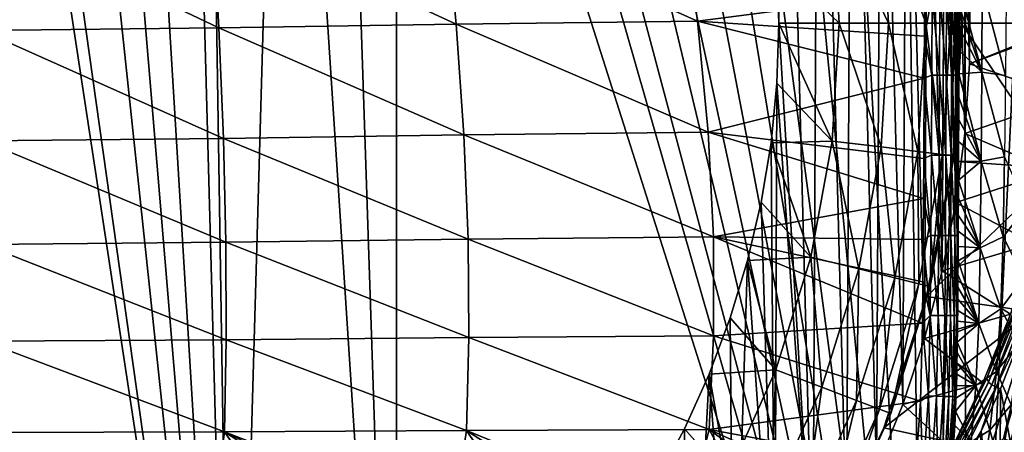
# Model space of a CAD drawing. Header units: metres. Extents: x -109 to 109, y -19 to 107.
# Tile 175 of 256: x 2.94 to 21.31, y 12.88 to 20.57. Entities that reach past the tile are written whole.
import ezdxf

# ---------------------------------------------------------------- set-up
doc = ezdxf.new("R2010")
doc.units = ezdxf.units.M
doc.layers.add('solid_21_412_310_XXX', color=7, linetype='CONTINUOUS')

msp = doc.modelspace()

# ---------------------------------------------------------------- linework, layer by layer
at = {"layer": 'solid_21_412_310_XXX'}
for points in [[(0.06898, 0.889927, 17.499998), (6.916306, 0.889763, 17.48011), (1.652565, 35.415668, 17.498865)], [(6.916306, 0.889763, 17.48011), (2.055146, 35.366108, 17.498243), (1.652565, 35.415668, 17.498865)], [(6.916306, 0.889763, 17.48011), (3.281802, 35.147118, 17.495522), (2.055146, 35.366108, 17.498243)], [(6.916306, 0.889763, 17.48011), (4.072751, 34.949844, 17.493103), (3.281802, 35.147118, 17.495522)], [(6.916306, 0.889763, 17.48011), (4.866159, 34.705448, 17.490154), (4.072751, 34.949844, 17.493103)], [(6.916306, 0.889763, 17.48011), (6.012232, 34.265114, 17.48497), (4.866159, 34.705448, 17.490154)], [(6.916306, 0.889763, 17.48011), (6.398105, 34.092239, 17.482979), (6.012232, 34.265114, 17.48497)], [(6.916306, 0.889763, 17.48011), (7.845389, 33.322361, 17.474407), (6.398105, 34.092239, 17.482979)], [(6.916306, 0.889763, 17.48011), (9.957131, 0.890134, 17.458775), (7.845389, 33.322361, 17.474407)], [(9.957131, 0.890134, 17.458775), (8.900149, 32.609768, 17.467062), (7.845389, 33.322361, 17.474407)], [(9.957131, 0.890134, 17.458775), (9.972813, 31.932337, 17.458645), (8.900149, 32.609768, 17.467062)], [(17.06332, 21.624134, -52.132038), (17.099934, 20.505732, -52.132038), (17.146532, 32.052837, -52.132038)], [(17.099934, 20.505732, -52.132038), (17.730448, 9.876975, -52.132038), (17.146532, 32.052837, -52.132038)], [(17.146532, 32.052837, -52.132038), (17.730448, 9.876975, -52.132038), (17.838753, 30.951698, -52.132038)], [(9.957131, 0.890134, 17.458775), (19.84207, 0.893185, 17.336285), (9.972813, 31.932337, 17.458645)], [(19.84207, 0.893185, 17.336285), (11.123941, 31.24749, 17.448547), (9.972813, 31.932337, 17.458645)], [(19.84207, 0.893185, 17.336285), (11.862994, 30.832388, 17.441483), (11.123941, 31.24749, 17.448547)], [(17.838753, 30.951698, -52.132038), (17.730448, 9.876975, -52.132038), (18.363737, 11.012978, -52.132038)], [(17.838753, 30.951698, -52.132038), (18.363737, 11.012978, -52.132038), (18.460369, 29.809177, -52.132038)], [(19.84207, 0.893185, 17.336285), (12.806711, 30.33012, 17.431803), (11.862994, 30.832388, 17.441483)], [(19.84207, 0.893185, 17.336285), (13.552913, 29.954805, 17.423622), (12.806711, 30.33012, 17.431803)], [(19.84207, 0.893185, 17.336285), (14.36062, 29.569, 17.414248), (13.552913, 29.954805, 17.423622)], [(18.460369, 29.809177, -52.132038), (18.363737, 11.012978, -52.132038), (18.924332, 12.186543, -52.132038)], [(18.460369, 29.809177, -52.132038), (18.924332, 12.186543, -52.132038), (19.008883, 28.629869, -52.132038)], [(19.84207, 0.893185, 17.336285), (15.198314, 29.19058, 17.403952), (14.36062, 29.569, 17.414248)], [(19.84207, 0.893185, 17.336285), (16.114191, 28.802654, 17.392025), (15.198314, 29.19058, 17.403952)], [(19.84207, 0.893185, 17.336285), (17.192173, 28.38032, 17.377096), (16.114191, 28.802654, 17.392025)], [(19.008883, 28.629869, -52.132038), (18.924332, 12.186543, -52.132038), (19.410053, 13.393131, -52.132038)], [(19.008883, 28.629869, -52.132038), (19.410053, 13.393131, -52.132038), (19.482161, 27.418383, -52.132038)], [(19.84207, 0.893185, 17.336285), (18.357931, 27.959719, 17.359861), (17.192173, 28.38032, 17.377096)], [(19.84207, 0.893185, 17.336285), (19.454344, 27.596323, 17.342621), (18.357931, 27.959719, 17.359861)], [(19.84207, 0.893185, 17.336285), (20.56344, 27.258989, 17.324163), (19.454344, 27.596323, 17.342621)], [(19.482161, 27.418383, -52.132038), (19.410053, 13.393131, -52.132038), (19.818924, 14.627847, -52.132038)], [(19.482161, 27.418383, -52.132038), (19.818924, 14.627847, -52.132038), (19.878309, 26.179539, -52.132038)], [(19.84207, 0.893185, 17.336285), (20.595625, 0.893529, 17.323612), (20.56344, 27.258989, 17.324163)], [(20.595625, 0.893529, 17.323612), (21.804319, 26.912794, 17.302299), (20.56344, 27.258989, 17.324163)], [(20.595625, 0.893529, 17.323612), (29.726748, 0.898924, 17.132509), (21.804319, 26.912794, 17.302299)], [(19.878309, 26.179539, -52.132038), (19.818924, 14.627847, -52.132038), (20.149328, 15.885792, -52.132038)], [(19.878309, 26.179539, -52.132038), (20.149328, 15.885792, -52.132038), (20.19577, 24.91823, -52.132038)], [(20.19577, 24.91823, -52.132038), (20.149328, 15.885792, -52.132038), (20.399981, 17.162073, -52.132038)], [(20.19577, 24.91823, -52.132038), (20.399981, 17.162073, -52.132038), (20.433289, 23.639414, -52.132038)], [(20.433289, 23.639414, -52.132038), (20.399981, 17.162073, -52.132038), (20.569874, 18.451571, -52.132038)], [(20.433289, 23.639414, -52.132038), (20.569874, 18.451571, -52.132038), (20.589907, 22.348276, -52.132038)], [(22.5, 20.505732, -39.632038), (20.338352, 23.075047, -39.632038), (22.336344, 23.214539, -39.632038)], [(20.665022, 21.049875, -52.132038), (22.696228, 20.571396, -43.364555), (22.523451, 23.301632, -43.364555)], [(20.151115, 22.95252, -44.018112), (20.37072, 22.979185, -41.829506), (20.520336, 20.505732, -41.829506)], [(20.338352, 23.075047, -39.632038), (20.5, 20.505732, -39.632038), (20.37072, 22.979185, -41.829506)], [(22.5, 20.505732, -39.632038), (20.5, 20.505732, -39.632038), (20.338352, 23.075047, -39.632038)], [(20.5, 20.505732, -39.632038), (20.520336, 20.505732, -41.829506), (20.37072, 22.979185, -41.829506)], [(19.005608, 22.813431, -48.256706), (19.145199, 20.505732, -48.256706), (18.093563, 22.702688, -50.255417)], [(19.694235, 22.897045, -46.169186), (19.838882, 20.505732, -46.169186), (19.005608, 22.813431, -48.256706)], [(19.838882, 20.505732, -46.169186), (19.145199, 20.505732, -48.256706), (19.005608, 22.813431, -48.256706)], [(20.151115, 22.95252, -44.018112), (20.299118, 20.505732, -44.018112), (19.694235, 22.897045, -46.169186)], [(20.299118, 20.505732, -44.018112), (19.838882, 20.505732, -46.169186), (19.694235, 22.897045, -46.169186)], [(20.151115, 22.95252, -44.018112), (20.520336, 20.505732, -41.829506), (20.299118, 20.505732, -44.018112)], [(10.875963, 22.659155, -73.321358), (11.081055, 20.488495, -73.281578), (6.529703, 22.593338, -73.474098)], [(10.875963, 22.659155, -73.321358), (15.297733, 22.709408, -73.090355), (15.584493, 20.541868, -73.055046)], [(10.875963, 22.659155, -73.321358), (15.584493, 20.541868, -73.055046), (11.081055, 20.488495, -73.281578)], [(19.818653, 21.095093, -72.781967), (15.584493, 20.541868, -73.055046), (15.297733, 22.709408, -73.090355)], [(18.093563, 22.702688, -50.255417), (18.226454, 20.505732, -50.255417), (17.06332, 21.624134, -52.132038)], [(19.145199, 20.505732, -48.256706), (18.226454, 20.505732, -50.255417), (18.093563, 22.702688, -50.255417)], [(6.529703, 22.593338, -73.474098), (6.652474, 20.420235, -73.431503), (2.182149, 22.544794, -73.549767)], [(6.652474, 20.420235, -73.431503), (2.222705, 20.370293, -73.505852), (2.182149, 22.544794, -73.549767)], [(11.081055, 20.488495, -73.281578), (6.652474, 20.420235, -73.431503), (6.529703, 22.593338, -73.474098)], [(20.589907, 22.348276, -52.132038), (20.569874, 18.451571, -52.132038), (20.658339, 19.74922, -52.132038)], [(20.589907, 22.348276, -52.132038), (20.658339, 19.74922, -52.132038), (20.665022, 21.049875, -52.132038)], [(18.226454, 20.505732, -50.255417), (17.099934, 20.505732, -52.132038), (17.06332, 21.624134, -52.132038)], [(20.886684, 19.59671, -68.61657), (20.462143, 20.826097, -72.167755), (20.463095, 21.19994, -72.168396)], [(20.895336, 21.189663, -68.616684), (20.886684, 19.59671, -68.61657), (20.463095, 21.19994, -72.168396)], [(20.895336, 21.189663, -68.616684), (21.325981, 19.533571, -64.975403), (20.886684, 19.59671, -68.61657)], [(20.895336, 21.189663, -68.616684), (21.338039, 21.007015, -64.975502), (21.325981, 19.533571, -64.975403)], [(19.818653, 21.095093, -72.781967), (19.815062, 20.26446, -72.780838), (15.584493, 20.541868, -73.055046)], [(19.960535, 21.033609, -72.767746), (19.815062, 20.26446, -72.780838), (19.818653, 21.095093, -72.781967)], [(19.960535, 21.033609, -72.767746), (19.954062, 19.538591, -72.765953), (19.815062, 20.26446, -72.780838)], [(20.096535, 19.53904, -72.733009), (19.954062, 19.538591, -72.765953), (19.960535, 21.033609, -72.767746)], [(20.096535, 19.53904, -72.733009), (19.960535, 21.033609, -72.767746), (20.102541, 21.034111, -72.734589)], [(20.096535, 19.53904, -72.733009), (20.102541, 21.034111, -72.734589), (20.222572, 19.539431, -72.669846)], [(20.102541, 21.034111, -72.734589), (20.228073, 21.034534, -72.671448), (20.222572, 19.539431, -72.669846)], [(20.222572, 19.539431, -72.669846), (20.228073, 21.034534, -72.671448), (20.323515, 19.539808, -72.575378)], [(20.228073, 21.034534, -72.671448), (20.328562, 21.034922, -72.577209), (20.323515, 19.539808, -72.575378)], [(20.323515, 19.539808, -72.575378), (20.328562, 21.034922, -72.577209), (20.394526, 19.540159, -72.453873)], [(20.328562, 21.034922, -72.577209), (20.399269, 21.035254, -72.456078), (20.394526, 19.540159, -72.453873)], [(20.394526, 19.540159, -72.453873), (20.399269, 21.035254, -72.456078), (20.435953, 19.540474, -72.313957)], [(20.399269, 21.035254, -72.456078), (20.440601, 21.035528, -72.316559), (20.435953, 19.540474, -72.313957)], [(20.435953, 19.540474, -72.313957), (20.440601, 21.035528, -72.316559), (20.458197, 19.56216, -72.165199)], [(20.440601, 21.035528, -72.316559), (20.459686, 20.00631, -72.166161), (20.458197, 19.56216, -72.165199)], [(20.440601, 21.035528, -72.316559), (20.46101, 20.429777, -72.167015), (20.459686, 20.00631, -72.166161)], [(20.440601, 21.035528, -72.316559), (20.462143, 20.826097, -72.167755), (20.46101, 20.429777, -72.167015)], [(20.665022, 21.049875, -52.132038), (20.658339, 19.74922, -52.132038), (22.696228, 20.571396, -43.364555)], [(20.886684, 19.59671, -68.61657), (20.46101, 20.429777, -72.167015), (20.462143, 20.826097, -72.167755)], [(6.652474, 20.420235, -73.431503), (6.73772, 18.359247, -73.386742), (2.222705, 20.370293, -73.505852)], [(11.081055, 20.488495, -73.281578), (11.224573, 18.424393, -73.242279), (6.652474, 20.420235, -73.431503)], [(11.224573, 18.424393, -73.242279), (6.73772, 18.359247, -73.386742), (6.652474, 20.420235, -73.431503)], [(11.081055, 20.488495, -73.281578), (15.584493, 20.541868, -73.055046), (15.780461, 18.476166, -73.024361)], [(11.081055, 20.488495, -73.281578), (15.780461, 18.476166, -73.024361), (11.224573, 18.424393, -73.242279)], [(19.811323, 19.479591, -72.779579), (15.780461, 18.476166, -73.024361), (15.584493, 20.541868, -73.055046)], [(19.815062, 20.26446, -72.780838), (19.811323, 19.479591, -72.779579), (15.584493, 20.541868, -73.055046)], [(17.099934, 20.505732, -52.132038), (17.06332, 19.387331, -52.132038), (17.730448, 9.876975, -52.132038)], [(18.093563, 18.308777, -50.255417), (17.06332, 19.387331, -52.132038), (17.099934, 20.505732, -52.132038)], [(18.093563, 18.308777, -50.255417), (17.099934, 20.505732, -52.132038), (18.226454, 20.505732, -50.255417)], [(18.093563, 18.308777, -50.255417), (18.226454, 20.505732, -50.255417), (19.005608, 18.198034, -48.256706)], [(19.005608, 18.198034, -48.256706), (18.226454, 20.505732, -50.255417), (19.145199, 20.505732, -48.256706)], [(19.005608, 18.198034, -48.256706), (19.145199, 20.505732, -48.256706), (19.694235, 18.11442, -46.169186)], [(19.694235, 18.11442, -46.169186), (19.145199, 20.505732, -48.256706), (19.838882, 20.505732, -46.169186)], [(19.694235, 18.11442, -46.169186), (19.838882, 20.505732, -46.169186), (20.151115, 18.058945, -44.018112)], [(20.151115, 18.058945, -44.018112), (19.838882, 20.505732, -46.169186), (20.299118, 20.505732, -44.018112)], [(20.151115, 18.058945, -44.018112), (20.299118, 20.505732, -44.018112), (20.37072, 18.03228, -41.829506)], [(20.37072, 18.03228, -41.829506), (20.299118, 20.505732, -44.018112), (20.520336, 20.505732, -41.829506)], [(20.338352, 17.936419, -39.632038), (20.520336, 20.505732, -41.829506), (20.5, 20.505732, -39.632038)], [(20.338352, 17.936419, -39.632038), (20.37072, 18.03228, -41.829506), (20.520336, 20.505732, -41.829506)], [(22.336357, 17.797026, -39.632038), (20.338352, 17.936419, -39.632038), (20.5, 20.505732, -39.632038)], [(20.886684, 19.59671, -68.61657), (20.459686, 20.00631, -72.166161), (20.46101, 20.429777, -72.167015)], [(22.336357, 17.797026, -39.632038), (20.5, 20.505732, -39.632038), (22.5, 20.505732, -39.632038)], [(20.658339, 19.74922, -52.132038), (22.692696, 20.538557, -43.380062), (22.696228, 20.571396, -43.364555)], [(20.658339, 19.74922, -52.132038), (22.689163, 20.505732, -43.395569), (22.692696, 20.538557, -43.380062)], [(20.658339, 19.74922, -52.132038), (22.494797, 19.116457, -44.0518), (22.689163, 20.505732, -43.395569)], [(6.73772, 18.359247, -73.386742), (2.249776, 18.311857, -73.458496), (2.222705, 20.370293, -73.505852)], [(19.954062, 19.538591, -72.765953), (19.811323, 19.479591, -72.779579), (19.815062, 20.26446, -72.780838)], [(20.886684, 19.59671, -68.61657), (20.458197, 19.56216, -72.165199), (20.459686, 20.00631, -72.166161)], [(20.658339, 19.74922, -52.132038), (20.569874, 18.451571, -52.132038), (22.494797, 19.116457, -44.0518)], [(19.811323, 19.479591, -72.779579), (19.803043, 17.984209, -72.776772), (15.780461, 18.476166, -73.024361)], [(19.946436, 18.043697, -72.763565), (19.803043, 17.984209, -72.776772), (19.811323, 19.479591, -72.779579)], [(19.954062, 19.538591, -72.765953), (19.946436, 18.043697, -72.763565), (19.811323, 19.479591, -72.779579)], [(20.089399, 18.044157, -72.730858), (19.946436, 18.043697, -72.763565), (19.954062, 19.538591, -72.765953)], [(20.089399, 18.044157, -72.730858), (19.954062, 19.538591, -72.765953), (20.096535, 19.53904, -72.733009)], [(20.089399, 18.044157, -72.730858), (20.096535, 19.53904, -72.733009), (20.215969, 18.044575, -72.667671)], [(20.096535, 19.53904, -72.733009), (20.222572, 19.539431, -72.669846), (20.215969, 18.044575, -72.667671)], [(20.215969, 18.044575, -72.667671), (20.222572, 19.539431, -72.669846), (20.317387, 18.044992, -72.572945)], [(20.222572, 19.539431, -72.669846), (20.323515, 19.539808, -72.575378), (20.317387, 18.044992, -72.572945)], [(20.317387, 18.044992, -72.572945), (20.323515, 19.539808, -72.575378), (20.388718, 18.045393, -72.451057)], [(20.323515, 19.539808, -72.575378), (20.394526, 19.540159, -72.453873), (20.388718, 18.045393, -72.451057)], [(20.388718, 18.045393, -72.451057), (20.394526, 19.540159, -72.453873), (20.430243, 18.045769, -72.310715)], [(20.394526, 19.540159, -72.453873), (20.435953, 19.540474, -72.313957), (20.430243, 18.045769, -72.310715)], [(20.430243, 18.045769, -72.310715), (20.435953, 19.540474, -72.313957), (20.453602, 18.30197, -72.162201)], [(20.435953, 19.540474, -72.313957), (20.458197, 19.56216, -72.165199), (20.456663, 19.128195, -72.164215)], [(20.435953, 19.540474, -72.313957), (20.455109, 18.70282, -72.1632), (20.453602, 18.30197, -72.162201)], [(20.435953, 19.540474, -72.313957), (20.456663, 19.128195, -72.164215), (20.455109, 18.70282, -72.1632)], [(20.87501, 17.936758, -68.616432), (20.456663, 19.128195, -72.164215), (20.458197, 19.56216, -72.165199)], [(20.886684, 19.59671, -68.61657), (20.87501, 17.936758, -68.616432), (20.458197, 19.56216, -72.165199)], [(20.886684, 19.59671, -68.61657), (21.309675, 18.013954, -64.975281), (20.87501, 17.936758, -68.616432)], [(20.886684, 19.59671, -68.61657), (21.325981, 19.533571, -64.975403), (21.309675, 18.013954, -64.975281)], [(17.06332, 19.387331, -52.132038), (16.953644, 18.273758, -52.132038), (17.02693, 8.782978, -52.132038)], [(18.093563, 18.308777, -50.255417), (16.953644, 18.273758, -52.132038), (17.06332, 19.387331, -52.132038)], [(17.06332, 19.387331, -52.132038), (17.02693, 8.782978, -52.132038), (17.730448, 9.876975, -52.132038)], [(20.87501, 17.936758, -68.616432), (20.455109, 18.70282, -72.1632), (20.456663, 19.128195, -72.164215)], [(20.569874, 18.451571, -52.132038), (22.217215, 17.745039, -44.699696), (22.494797, 19.116457, -44.0518)], [(20.87501, 17.936758, -68.616432), (20.453602, 18.30197, -72.162201), (20.455109, 18.70282, -72.1632)], [(11.224573, 18.424393, -73.242279), (11.300626, 16.478359, -73.20356), (6.73772, 18.359247, -73.386742)], [(11.224573, 18.424393, -73.242279), (15.780461, 18.476166, -73.024361), (15.877192, 16.52342, -72.998367)], [(11.224573, 18.424393, -73.242279), (15.877192, 16.52342, -72.998367), (11.300626, 16.478359, -73.20356)], [(19.798784, 17.23781, -72.775139), (15.877192, 16.52342, -72.998367), (15.780461, 18.476166, -73.024361)], [(19.803043, 17.984209, -72.776772), (19.798784, 17.23781, -72.775139), (15.780461, 18.476166, -73.024361)], [(20.569874, 18.451571, -52.132038), (20.399981, 17.162073, -52.132038), (22.217215, 17.745039, -44.699696)], [(6.73772, 18.359247, -73.386742), (6.781887, 16.422293, -73.339874), (2.249776, 18.311857, -73.458496)], [(6.781887, 16.422293, -73.339874), (2.262142, 16.381668, -73.407715), (2.249776, 18.311857, -73.458496)], [(11.300626, 16.478359, -73.20356), (6.781887, 16.422293, -73.339874), (6.73772, 18.359247, -73.386742)], [(16.953644, 18.273758, -52.132038), (16.771362, 17.169691, -52.132038), (17.02693, 8.782978, -52.132038)], [(17.696827, 16.143856, -50.255417), (16.771362, 17.169691, -52.132038), (16.953644, 18.273758, -52.132038)], [(17.696827, 16.143856, -50.255417), (16.953644, 18.273758, -52.132038), (18.093563, 18.308777, -50.255417)], [(17.696827, 16.143856, -50.255417), (18.093563, 18.308777, -50.255417), (18.588873, 15.923986, -48.256706)], [(18.093563, 18.308777, -50.255417), (19.005608, 18.198034, -48.256706), (18.588873, 15.923986, -48.256706)], [(18.588873, 15.923986, -48.256706), (19.005608, 18.198034, -48.256706), (19.262402, 15.757977, -46.169186)], [(19.005608, 18.198034, -48.256706), (19.694235, 18.11442, -46.169186), (19.262402, 15.757977, -46.169186)], [(20.430243, 18.045769, -72.310715), (20.453602, 18.30197, -72.162201), (20.452147, 17.93034, -72.161224)], [(20.87501, 17.936758, -68.616432), (20.452147, 17.93034, -72.161224), (20.453602, 18.30197, -72.162201)], [(19.262402, 15.757977, -46.169186), (19.694235, 18.11442, -46.169186), (19.709263, 15.647836, -44.018112)], [(19.694235, 18.11442, -46.169186), (20.151115, 18.058945, -44.018112), (19.709263, 15.647836, -44.018112)], [(19.709263, 15.647836, -44.018112), (20.151115, 18.058945, -44.018112), (19.924051, 15.594894, -41.829506)], [(19.946436, 18.043697, -72.763565), (19.937431, 16.548677, -72.760567), (19.803043, 17.984209, -72.776772)], [(20.151115, 18.058945, -44.018112), (20.37072, 18.03228, -41.829506), (19.924051, 15.594894, -41.829506)], [(20.338352, 17.936419, -39.632038), (19.924051, 15.594894, -41.829506), (20.37072, 18.03228, -41.829506)], [(20.08095, 16.549006, -72.728073), (19.937431, 16.548677, -72.760567), (19.946436, 18.043697, -72.763565)], [(20.08095, 16.549006, -72.728073), (19.946436, 18.043697, -72.763565), (20.089399, 18.044157, -72.730858)], [(20.08095, 16.549006, -72.728073), (20.089399, 18.044157, -72.730858), (20.208117, 16.549318, -72.664795)], [(20.089399, 18.044157, -72.730858), (20.215969, 18.044575, -72.667671), (20.208117, 16.549318, -72.664795)], [(20.208117, 16.549318, -72.664795), (20.215969, 18.044575, -72.667671), (20.310047, 16.549665, -72.56974)], [(20.215969, 18.044575, -72.667671), (20.317387, 18.044992, -72.572945), (20.310047, 16.549665, -72.56974)], [(20.310047, 16.549665, -72.56974), (20.317387, 18.044992, -72.572945), (20.381702, 16.550037, -72.447372)], [(20.317387, 18.044992, -72.572945), (20.388718, 18.045393, -72.451057), (20.381702, 16.550037, -72.447372)], [(20.381702, 16.550037, -72.447372), (20.388718, 18.045393, -72.451057), (20.423285, 16.550421, -72.306526)], [(20.388718, 18.045393, -72.451057), (20.430243, 18.045769, -72.310715), (20.423285, 16.550421, -72.306526)], [(20.423285, 16.550421, -72.306526), (20.430243, 18.045769, -72.310715), (20.446159, 16.625616, -72.157166)], [(20.430243, 18.045769, -72.310715), (20.447704, 16.92568, -72.158211), (20.446159, 16.625616, -72.157166)], [(20.430243, 18.045769, -72.310715), (20.449211, 17.242785, -72.159241), (20.447704, 16.92568, -72.158211)], [(20.430243, 18.045769, -72.310715), (20.450689, 17.577486, -72.16024), (20.449211, 17.242785, -72.159241)], [(20.430243, 18.045769, -72.310715), (20.452147, 17.93034, -72.161224), (20.450689, 17.577486, -72.16024)], [(20.87501, 17.936758, -68.616432), (21.309675, 18.013954, -64.975281), (21.285633, 16.525482, -64.975151)], [(21.285633, 16.525482, -64.975151), (21.309675, 18.013954, -64.975281), (21.722992, 17.076645, -61.334053)], [(19.937431, 16.548677, -72.760567), (19.798784, 17.23781, -72.775139), (19.803043, 17.984209, -72.776772)], [(20.338352, 17.936419, -39.632038), (19.855953, 15.407584, -39.632038), (19.924051, 15.594894, -41.829506)], [(22.336357, 17.797026, -39.632038), (19.855953, 15.407584, -39.632038), (20.338352, 17.936419, -39.632038)], [(20.87501, 17.936758, -68.616432), (20.450689, 17.577486, -72.16024), (20.452147, 17.93034, -72.161224)], [(20.87501, 17.936758, -68.616432), (20.858433, 16.320417, -68.616272), (20.450689, 17.577486, -72.16024)], [(20.87501, 17.936758, -68.616432), (21.285633, 16.525482, -64.975151), (20.858433, 16.320417, -68.616272)], [(21.846857, 15.123837, -39.632038), (19.855953, 15.407584, -39.632038), (22.336357, 17.797026, -39.632038)], [(20.399981, 17.162073, -52.132038), (21.858366, 16.397539, -45.336433), (22.217215, 17.745039, -44.699696)], [(20.858433, 16.320417, -68.616272), (20.449211, 17.242785, -72.159241), (20.450689, 17.577486, -72.16024)], [(19.798784, 17.23781, -72.775139), (19.793631, 16.472397, -72.773323), (15.877192, 16.52342, -72.998367)], [(16.771362, 17.169691, -52.132038), (16.517265, 16.079937, -52.132038), (17.02693, 8.782978, -52.132038)], [(17.696827, 16.143856, -50.255417), (16.517265, 16.079937, -52.132038), (16.771362, 17.169691, -52.132038)], [(19.937431, 16.548677, -72.760567), (19.793631, 16.472397, -72.773323), (19.798784, 17.23781, -72.775139)], [(20.399981, 17.162073, -52.132038), (20.149328, 15.885792, -52.132038), (21.858366, 16.397539, -45.336433)], [(20.858433, 16.320417, -68.616272), (20.447704, 16.92568, -72.158211), (20.449211, 17.242785, -72.159241)], [(20.858433, 16.320417, -68.616272), (20.446159, 16.625616, -72.157166), (20.447704, 16.92568, -72.158211)], [(21.285633, 16.525482, -64.975151), (21.722992, 17.076645, -61.334053), (21.670944, 15.757022, -61.333946)], [(19.937431, 16.548677, -72.760567), (19.924944, 15.053076, -72.757072), (19.793631, 16.472397, -72.773323)], [(20.069286, 15.052774, -72.724686), (19.924944, 15.053076, -72.757072), (19.937431, 16.548677, -72.760567)], [(20.069286, 15.052774, -72.724686), (19.937431, 16.548677, -72.760567), (20.08095, 16.549006, -72.728073)], [(20.069286, 15.052774, -72.724686), (20.08095, 16.549006, -72.728073), (20.19729, 15.052539, -72.661079)], [(20.08095, 16.549006, -72.728073), (20.208117, 16.549318, -72.664795), (20.19729, 15.052539, -72.661079)], [(20.19729, 15.052539, -72.661079), (20.208117, 16.549318, -72.664795), (20.299887, 15.052458, -72.565361)], [(20.208117, 16.549318, -72.664795), (20.310047, 16.549665, -72.56974), (20.299887, 15.052458, -72.565361)], [(20.299887, 15.052458, -72.565361), (20.310047, 16.549665, -72.56974), (20.371868, 15.05254, -72.442146)], [(20.310047, 16.549665, -72.56974), (20.381702, 16.550037, -72.447372), (20.371868, 15.05254, -72.442146)], [(20.371868, 15.05254, -72.442146), (20.381702, 16.550037, -72.447372), (20.413332, 15.052773, -72.300453)], [(20.381702, 16.550037, -72.447372), (20.423285, 16.550421, -72.306526), (20.413332, 15.052773, -72.300453)], [(20.413332, 15.052773, -72.300453), (20.423285, 16.550421, -72.306526), (20.43576, 15.151213, -72.150528)], [(20.423285, 16.550421, -72.306526), (20.446159, 16.625616, -72.157166), (20.444569, 16.342188, -72.15609)], [(20.423285, 16.550421, -72.306526), (20.437666, 15.362932, -72.151657), (20.43576, 15.151213, -72.150528)], [(20.423285, 16.550421, -72.306526), (20.439474, 15.584821, -72.152779), (20.437666, 15.362932, -72.151657)], [(20.423285, 16.550421, -72.306526), (20.441225, 15.82159, -72.153893), (20.439474, 15.584821, -72.152779)], [(20.423285, 16.550421, -72.306526), (20.442924, 16.074038, -72.154999), (20.441225, 15.82159, -72.153893)], [(20.423285, 16.550421, -72.306526), (20.444569, 16.342188, -72.15609), (20.442924, 16.074038, -72.154999)], [(20.858433, 16.320417, -68.616272), (20.444569, 16.342188, -72.15609), (20.446159, 16.625616, -72.157166)], [(6.786886, 14.604337, -73.290726), (2.260519, 14.57443, -73.353462), (2.262142, 16.381668, -73.407715)], [(6.781887, 16.422293, -73.339874), (6.786886, 14.604337, -73.290726), (2.262142, 16.381668, -73.407715)], [(11.300626, 16.478359, -73.20356), (11.31232, 14.645721, -73.164932), (6.781887, 16.422293, -73.339874)], [(11.31232, 14.645721, -73.164932), (6.786886, 14.604337, -73.290726), (6.781887, 16.422293, -73.339874)], [(11.300626, 16.478359, -73.20356), (15.877192, 16.52342, -72.998367), (15.879386, 14.679229, -72.975998)], [(11.300626, 16.478359, -73.20356), (15.879386, 14.679229, -72.975998), (11.31232, 14.645721, -73.164932)], [(19.779861, 14.910802, -72.769188), (15.879386, 14.679229, -72.975998), (15.877192, 16.52342, -72.998367)], [(19.787577, 15.686264, -72.771294), (19.779861, 14.910802, -72.769188), (15.877192, 16.52342, -72.998367)], [(19.793631, 16.472397, -72.773323), (19.787577, 15.686264, -72.771294), (15.877192, 16.52342, -72.998367)], [(19.924944, 15.053076, -72.757072), (19.787577, 15.686264, -72.771294), (19.793631, 16.472397, -72.773323)], [(20.149328, 15.885792, -52.132038), (21.420784, 15.079799, -45.959187), (21.858366, 16.397539, -45.336433)], [(20.858433, 16.320417, -68.616272), (21.285633, 16.525482, -64.975151), (21.240658, 15.178068, -64.975021)], [(21.240658, 15.178068, -64.975021), (21.285633, 16.525482, -64.975151), (21.670944, 15.757022, -61.333946)], [(20.858433, 16.320417, -68.616272), (20.442924, 16.074038, -72.154999), (20.444569, 16.342188, -72.15609)], [(20.858433, 16.320417, -68.616272), (20.829227, 14.907264, -68.616127), (20.442924, 16.074038, -72.154999)], [(20.858433, 16.320417, -68.616272), (21.240658, 15.178068, -64.975021), (20.829227, 14.907264, -68.616127)], [(16.517265, 16.079937, -52.132038), (16.192448, 15.009155, -52.132038), (16.25602, 7.735411, -52.132038)], [(17.04203, 14.042542, -50.255417), (16.192448, 15.009155, -52.132038), (16.517265, 16.079937, -52.132038)], [(16.517265, 16.079937, -52.132038), (16.25602, 7.735411, -52.132038), (17.02693, 8.782978, -52.132038)], [(17.04203, 14.042542, -50.255417), (16.517265, 16.079937, -52.132038), (17.696827, 16.143856, -50.255417)], [(17.04203, 14.042542, -50.255417), (17.696827, 16.143856, -50.255417), (17.901072, 13.716751, -48.256706)], [(17.696827, 16.143856, -50.255417), (18.588873, 15.923986, -48.256706), (17.901072, 13.716751, -48.256706)], [(20.829227, 14.907264, -68.616127), (20.441225, 15.82159, -72.153893), (20.442924, 16.074038, -72.154999)], [(21.816559, 15.96839, -45.366882), (21.777731, 16.031185, -45.422295), (20.980021, 13.887981, -46.434395)], [(21.420784, 15.079799, -45.959187), (20.980021, 13.887981, -46.434395), (21.777731, 16.031185, -45.422295)], [(17.901072, 13.716751, -48.256706), (18.588873, 15.923986, -48.256706), (18.549679, 13.470767, -46.169186)], [(18.588873, 15.923986, -48.256706), (19.262402, 15.757977, -46.169186), (18.549679, 13.470767, -46.169186)], [(20.149328, 15.885792, -52.132038), (19.818924, 14.627847, -52.132038), (21.420784, 15.079799, -45.959187)], [(20.829227, 14.907264, -68.616127), (20.439474, 15.584821, -72.152779), (20.441225, 15.82159, -72.153893)], [(21.008692, 13.813261, -46.382542), (21.816559, 15.96839, -45.366882), (20.980021, 13.887981, -46.434395)], [(21.884871, 15.92451, -45.318882), (21.816559, 15.96839, -45.366882), (21.008692, 13.813261, -46.382542)], [(21.072464, 13.763391, -46.334148), (21.884871, 15.92451, -45.318882), (21.008692, 13.813261, -46.382542)], [(21.968346, 15.887325, -45.295471), (21.884871, 15.92451, -45.318882), (21.072464, 13.763391, -46.334148)], [(21.151896, 13.718343, -46.310474), (21.968346, 15.887325, -45.295471), (21.072464, 13.763391, -46.334148)], [(21.151896, 13.718343, -46.310474), (21.737291, 14.972682, -45.712143), (21.968346, 15.887325, -45.295471)], [(18.549679, 13.470767, -46.169186), (19.262402, 15.757977, -46.169186), (18.980005, 13.307566, -44.018112)], [(19.262402, 15.757977, -46.169186), (19.709263, 15.647836, -44.018112), (18.980005, 13.307566, -44.018112)], [(18.980005, 13.307566, -44.018112), (19.709263, 15.647836, -44.018112), (19.186848, 13.229121, -41.829506)], [(19.709263, 15.647836, -44.018112), (19.924051, 15.594894, -41.829506), (19.186848, 13.229121, -41.829506)], [(19.924944, 15.053076, -72.757072), (19.779861, 14.910802, -72.769188), (19.787577, 15.686264, -72.771294)], [(21.240658, 15.178068, -64.975021), (21.670944, 15.757022, -61.333946), (21.576729, 14.542664, -61.333851)], [(19.855953, 15.407584, -39.632038), (19.186848, 13.229121, -41.829506), (19.924051, 15.594894, -41.829506)], [(20.829227, 14.907264, -68.616127), (20.437666, 15.362932, -72.151657), (20.439474, 15.584821, -72.152779)], [(19.855953, 15.407584, -39.632038), (19.060411, 12.959163, -39.632038), (19.186848, 13.229121, -41.829506)], [(21.846857, 15.123837, -39.632038), (19.060411, 12.959163, -39.632038), (19.855953, 15.407584, -39.632038)], [(20.829227, 14.907264, -68.616127), (20.43576, 15.151213, -72.150528), (20.437666, 15.362932, -72.151657)], [(21.287853, 12.757586, -39.607712), (22.043417, 15.281345, -39.607712), (21.419014, 12.709847, -39.536732)], [(21.846857, 15.123837, -39.632038), (22.043417, 15.281345, -39.607712), (21.287853, 12.757586, -39.607712)], [(21.038733, 12.529413, -39.632038), (19.060411, 12.959163, -39.632038), (21.846857, 15.123837, -39.632038)], [(19.818924, 14.627847, -52.132038), (20.907394, 13.797147, -46.565475), (21.420784, 15.079799, -45.959187)], [(20.413332, 15.052773, -72.300453), (20.43576, 15.151213, -72.150528), (20.433758, 14.950614, -72.149384)], [(20.829227, 14.907264, -68.616127), (20.433758, 14.950614, -72.149384), (20.43576, 15.151213, -72.150528)], [(20.829227, 14.907264, -68.616127), (21.240658, 15.178068, -64.975021), (21.162045, 14.008036, -64.974915)], [(21.420784, 15.079799, -45.959187), (20.907394, 13.797147, -46.565475), (20.980021, 13.887981, -46.434395)], [(21.038733, 12.529413, -39.632038), (21.846857, 15.123837, -39.632038), (21.287853, 12.757586, -39.607712)], [(21.162045, 14.008036, -64.974915), (21.240658, 15.178068, -64.975021), (21.576729, 14.542664, -61.333851)], [(16.192448, 15.009155, -52.132038), (15.798274, 13.961857, -52.132038), (16.25602, 7.735411, -52.132038)], [(17.04203, 14.042542, -50.255417), (15.798274, 13.961857, -52.132038), (16.192448, 15.009155, -52.132038)], [(19.779861, 14.910802, -72.769188), (19.743942, 13.460201, -72.765656), (15.879386, 14.679229, -72.975998)], [(19.893147, 13.554401, -72.753624), (19.743942, 13.460201, -72.765656), (19.779861, 14.910802, -72.769188)], [(19.924944, 15.053076, -72.757072), (19.893147, 13.554401, -72.753624), (19.779861, 14.910802, -72.769188)], [(20.038828, 13.550299, -72.721069), (19.893147, 13.554401, -72.753624), (19.924944, 15.053076, -72.757072)], [(20.038828, 13.550299, -72.721069), (19.924944, 15.053076, -72.757072), (20.069286, 15.052774, -72.724686)], [(20.038828, 13.550299, -72.721069), (20.069286, 15.052774, -72.724686), (20.168125, 13.54668, -72.656517)], [(20.069286, 15.052774, -72.724686), (20.19729, 15.052539, -72.661079), (20.168125, 13.54668, -72.656517)], [(20.168125, 13.54668, -72.656517), (20.19729, 15.052539, -72.661079), (20.271631, 13.543877, -72.559296)], [(20.19729, 15.052539, -72.661079), (20.299887, 15.052458, -72.565361), (20.271631, 13.543877, -72.559296)], [(20.271631, 13.543877, -72.559296), (20.299887, 15.052458, -72.565361), (20.343838, 13.542041, -72.434319)], [(20.299887, 15.052458, -72.565361), (20.371868, 15.05254, -72.442146), (20.343838, 13.542041, -72.434319)], [(20.343838, 13.542041, -72.434319), (20.371868, 15.05254, -72.442146), (20.384674, 13.541168, -72.29097)], [(20.371868, 15.05254, -72.442146), (20.413332, 15.052773, -72.300453), (20.384674, 13.541168, -72.29097)], [(20.384674, 13.541168, -72.29097), (20.413332, 15.052773, -72.300453), (20.412193, 13.741505, -72.140846)], [(20.413332, 15.052773, -72.300453), (20.41806, 13.960457, -72.14267), (20.412193, 13.741505, -72.140846)], [(20.413332, 15.052773, -72.300453), (20.422565, 14.167222, -72.144249), (20.41806, 13.960457, -72.14267)], [(20.413332, 15.052773, -72.300453), (20.426125, 14.365269, -72.14566), (20.422565, 14.167222, -72.144249)], [(20.413332, 15.052773, -72.300453), (20.429073, 14.560889, -72.146973), (20.426125, 14.365269, -72.14566)], [(20.413332, 15.052773, -72.300453), (20.431551, 14.753606, -72.148193), (20.429073, 14.560889, -72.146973)], [(20.413332, 15.052773, -72.300453), (20.433758, 14.950614, -72.149384), (20.431551, 14.753606, -72.148193)], [(20.829227, 14.907264, -68.616127), (20.429073, 14.560889, -72.146973), (20.431551, 14.753606, -72.148193)], [(20.829227, 14.907264, -68.616127), (20.776802, 13.749568, -68.616005), (20.429073, 14.560889, -72.146973)], [(20.829227, 14.907264, -68.616127), (20.431551, 14.753606, -72.148193), (20.433758, 14.950614, -72.149384)], [(20.829227, 14.907264, -68.616127), (21.162045, 14.008036, -64.974915), (20.776802, 13.749568, -68.616005)], [(21.151896, 13.718343, -46.310474), (21.232924, 13.690645, -46.309967), (21.737291, 14.972682, -45.712143)], [(21.737291, 14.972682, -45.712143), (21.232924, 13.690645, -46.309967), (21.749605, 10.902704, -47.610004)], [(6.75843, 12.888542, -73.238968), (2.246971, 12.872681, -73.295654), (2.260519, 14.57443, -73.353462)], [(6.786886, 14.604337, -73.290726), (6.75843, 12.888542, -73.238968), (2.260519, 14.57443, -73.353462)], [(11.269012, 12.910513, -73.125504), (6.75843, 12.888542, -73.238968), (6.786886, 14.604337, -73.290726)], [(11.31232, 14.645721, -73.164932), (11.269012, 12.910513, -73.125504), (6.786886, 14.604337, -73.290726)], [(11.31232, 14.645721, -73.164932), (15.800881, 12.928351, -72.955368), (11.269012, 12.910513, -73.125504)], [(11.31232, 14.645721, -73.164932), (15.879386, 14.679229, -72.975998), (15.800881, 12.928351, -72.955368)], [(19.743942, 13.460201, -72.765656), (15.800881, 12.928351, -72.955368), (15.879386, 14.679229, -72.975998)], [(19.818924, 14.627847, -52.132038), (19.410053, 13.393131, -52.132038), (20.907394, 13.797147, -46.565475)], [(20.776802, 13.749568, -68.616005), (20.426125, 14.365269, -72.14566), (20.429073, 14.560889, -72.146973)], [(21.162045, 14.008036, -64.974915), (21.576729, 14.542664, -61.333851), (21.432289, 13.38963, -61.333767)], [(20.776802, 13.749568, -68.616005), (20.422565, 14.167222, -72.144249), (20.426125, 14.365269, -72.14566)], [(20.776802, 13.749568, -68.616005), (20.41806, 13.960457, -72.14267), (20.422565, 14.167222, -72.144249)], [(15.798274, 13.961857, -52.132038), (15.336464, 12.942623, -52.132038), (15.420752, 6.73839, -52.132038)], [(16.138723, 12.035477, -50.255417), (15.336464, 12.942623, -52.132038), (15.798274, 13.961857, -52.132038)], [(15.798274, 13.961857, -52.132038), (15.420752, 6.73839, -52.132038), (16.25602, 7.735411, -52.132038)], [(16.138723, 12.035477, -50.255417), (15.798274, 13.961857, -52.132038), (17.04203, 14.042542, -50.255417)], [(16.138723, 12.035477, -50.255417), (17.04203, 14.042542, -50.255417), (16.95223, 11.608515, -48.256706)], [(17.04203, 14.042542, -50.255417), (17.901072, 13.716751, -48.256706), (16.95223, 11.608515, -48.256706)], [(20.776802, 13.749568, -68.616005), (21.162045, 14.008036, -64.974915), (21.038841, 12.914434, -64.974815)], [(21.038841, 12.914434, -64.974815), (21.162045, 14.008036, -64.974915), (21.432289, 13.38963, -61.333767)], [(19.410053, 13.393131, -52.132038), (20.321545, 12.554535, -47.152939), (20.907394, 13.797147, -46.565475)], [(21.008692, 13.813261, -46.382542), (20.980021, 13.887981, -46.434395), (19.966717, 11.821311, -47.410763)], [(20.321545, 12.554535, -47.152939), (19.966717, 11.821311, -47.410763), (20.980021, 13.887981, -46.434395)], [(19.983238, 11.736217, -47.361927), (21.008692, 13.813261, -46.382542), (19.966717, 11.821311, -47.410763)], [(21.072464, 13.763391, -46.334148), (21.008692, 13.813261, -46.382542), (19.983238, 11.736217, -47.361927)], [(20.907394, 13.797147, -46.565475), (20.321545, 12.554535, -47.152939), (20.980021, 13.887981, -46.434395)], [(20.776802, 13.749568, -68.616005), (20.412193, 13.741505, -72.140846), (20.41806, 13.960457, -72.14267)], [(16.95223, 11.608515, -48.256706), (17.901072, 13.716751, -48.256706), (17.566458, 11.286143, -46.169186)], [(17.901072, 13.716751, -48.256706), (18.549679, 13.470767, -46.169186), (17.566458, 11.286143, -46.169186)], [(20.041986, 11.680944, -47.313046), (21.072464, 13.763391, -46.334148), (19.983238, 11.736217, -47.361927)], [(21.151896, 13.718343, -46.310474), (21.072464, 13.763391, -46.334148), (20.041986, 11.680944, -47.313046)], [(20.116629, 11.628489, -47.289043), (21.151896, 13.718343, -46.310474), (20.041986, 11.680944, -47.313046)], [(20.116629, 11.628489, -47.289043), (20.876493, 12.898723, -46.679245), (21.151896, 13.718343, -46.310474)], [(20.384674, 13.541168, -72.29097), (20.412193, 13.741505, -72.140846), (20.404512, 13.510965, -72.138802)], [(20.776802, 13.749568, -68.616005), (20.394197, 13.263292, -72.136444), (20.404512, 13.510965, -72.138802)], [(20.776802, 13.749568, -68.616005), (20.685835, 12.699341, -68.615883), (20.394197, 13.263292, -72.136444)], [(20.776802, 13.749568, -68.616005), (20.404512, 13.510965, -72.138802), (20.412193, 13.741505, -72.140846)], [(20.776802, 13.749568, -68.616005), (21.038841, 12.914434, -64.974815), (20.685835, 12.699341, -68.615883)], [(21.151896, 13.718343, -46.310474), (20.876493, 12.898723, -46.679245), (21.232924, 13.690645, -46.309967)], [(21.232924, 13.690645, -46.309967), (20.876493, 12.898723, -46.679245), (21.218197, 9.750091, -48.147476)], [(21.232924, 13.690645, -46.309967), (21.218197, 9.750091, -48.147476), (21.749605, 10.902704, -47.610004)], [(19.743942, 13.460201, -72.765656), (19.653088, 12.212856, -72.763992), (15.800881, 12.928351, -72.955368)], [(17.566458, 11.286143, -46.169186), (18.549679, 13.470767, -46.169186), (17.973976, 11.072262, -44.018112)], [(18.549679, 13.470767, -46.169186), (18.980005, 13.307566, -44.018112), (17.973976, 11.072262, -44.018112)], [(19.788155, 12.052322, -72.751709), (19.653088, 12.212856, -72.763992), (19.743942, 13.460201, -72.765656)], [(19.893147, 13.554401, -72.753624), (19.788155, 12.052322, -72.751709), (19.743942, 13.460201, -72.765656)], [(19.935282, 12.038282, -72.718628), (19.788155, 12.052322, -72.751709), (19.893147, 13.554401, -72.753624)], [(19.935282, 12.038282, -72.718628), (19.893147, 13.554401, -72.753624), (20.038828, 13.550299, -72.721069)], [(19.935282, 12.038282, -72.718628), (20.038828, 13.550299, -72.721069), (20.065962, 12.025796, -72.65242)], [(20.038828, 13.550299, -72.721069), (20.168125, 13.54668, -72.656517), (20.065962, 12.025796, -72.65242)], [(20.065962, 12.025796, -72.65242), (20.168125, 13.54668, -72.656517), (20.170296, 12.015868, -72.552727)], [(20.168125, 13.54668, -72.656517), (20.271631, 13.543877, -72.559296), (20.170296, 12.015868, -72.552727)], [(20.170296, 12.015868, -72.552727), (20.271631, 13.543877, -72.559296), (20.242352, 12.009071, -72.424973)], [(20.271631, 13.543877, -72.559296), (20.343838, 13.542041, -72.434319), (20.242352, 12.009071, -72.424973)], [(20.242352, 12.009071, -72.424973), (20.343838, 13.542041, -72.434319), (20.281805, 12.00544, -72.279068)], [(20.343838, 13.542041, -72.434319), (20.384674, 13.541168, -72.29097), (20.281805, 12.00544, -72.279068)], [(20.281805, 12.00544, -72.279068), (20.384674, 13.541168, -72.29097), (20.318476, 12.187967, -72.126381)], [(20.384674, 13.541168, -72.29097), (20.343102, 12.465795, -72.128822), (20.318476, 12.187967, -72.126381)], [(20.384674, 13.541168, -72.29097), (20.363892, 12.739064, -72.131363), (20.343102, 12.465795, -72.128822)], [(20.384674, 13.541168, -72.29097), (20.380688, 13.003073, -72.133888), (20.363892, 12.739064, -72.131363)], [(20.384674, 13.541168, -72.29097), (20.394197, 13.263292, -72.136444), (20.380688, 13.003073, -72.133888)], [(20.384674, 13.541168, -72.29097), (20.404512, 13.510965, -72.138802), (20.394197, 13.263292, -72.136444)], [(17.973976, 11.072262, -44.018112), (18.980005, 13.307566, -44.018112), (18.169855, 10.969457, -41.829506)], [(18.980005, 13.307566, -44.018112), (19.186848, 13.229121, -41.829506), (18.169855, 10.969457, -41.829506)], [(19.060411, 12.959163, -39.632038), (18.169855, 10.969457, -41.829506), (19.186848, 13.229121, -41.829506)], [(19.410053, 13.393131, -52.132038), (18.924332, 12.186543, -52.132038), (20.321545, 12.554535, -47.152939)], [(20.685835, 12.699341, -68.615883), (20.380688, 13.003073, -72.133888), (20.394197, 13.263292, -72.136444)], [(21.038841, 12.914434, -64.974815), (21.432289, 13.38963, -61.333767), (21.231369, 12.238525, -61.333683)], [(21.231369, 12.238525, -61.333683), (21.754509, 13.397439, -57.69268), (21.510485, 12.2228, -57.692616)], [(21.231369, 12.238525, -61.333683), (21.432289, 13.38963, -61.333767), (21.754509, 13.397439, -57.69268)], [(6.75843, 12.888542, -73.238968), (6.532218, 11.230811, -73.186897), (2.246971, 12.872681, -73.295654)], [(7.888131, 11.230784, -73.162422), (6.532218, 11.230811, -73.186897), (6.75843, 12.888542, -73.238968)], [(11.269012, 12.910513, -73.125504), (11.007499, 11.230706, -73.088669), (6.75843, 12.888542, -73.238968)], [(9.297636, 11.230753, -73.132111), (7.888131, 11.230784, -73.162422), (6.75843, 12.888542, -73.238968)], [(10.144544, 11.230731, -73.111504), (9.297636, 11.230753, -73.132111), (6.75843, 12.888542, -73.238968)], [(11.007499, 11.230706, -73.088669), (10.144544, 11.230731, -73.111504), (6.75843, 12.888542, -73.238968)], [(12.405541, 11.230662, -73.047707), (11.007499, 11.230706, -73.088669), (11.269012, 12.910513, -73.125504)], [(11.269012, 12.910513, -73.125504), (15.800881, 12.928351, -72.955368), (15.371383, 11.230553, -72.944626)], [(13.858648, 11.230612, -72.999954), (11.269012, 12.910513, -73.125504), (15.371383, 11.230553, -72.944626)], [(13.858648, 11.230612, -72.999954), (12.405541, 11.230662, -73.047707), (11.269012, 12.910513, -73.125504)], [(15.336464, 12.942623, -52.132038), (14.808986, 11.95578, -52.132038), (15.420752, 6.73839, -52.132038)], [(16.138723, 12.035477, -50.255417), (14.808986, 11.95578, -52.132038), (15.336464, 12.942623, -52.132038)], [(16.718157, 11.230495, -72.890549), (15.371383, 11.230553, -72.944626), (15.800881, 12.928351, -72.955368)], [(18.10577, 11.230431, -72.830078), (16.718157, 11.230495, -72.890549), (15.800881, 12.928351, -72.955368)], [(19.534214, 11.230359, -72.762794), (18.10577, 11.230431, -72.830078), (15.800881, 12.928351, -72.955368)], [(19.653088, 12.212856, -72.763992), (19.534214, 11.230359, -72.762794), (15.800881, 12.928351, -72.955368)], [(19.060411, 12.959163, -39.632038), (17.964294, 10.629796, -39.632038), (18.169855, 10.969457, -41.829506)], [(21.038733, 12.529413, -39.632038), (17.964294, 10.629796, -39.632038), (19.060411, 12.959163, -39.632038)], [(19.742525, 10.811074, -47.653008), (20.656731, 12.446422, -46.890156), (20.876493, 12.898723, -46.679245)], [(19.742525, 10.811074, -47.653008), (20.876493, 12.898723, -46.679245), (20.116629, 11.628489, -47.289043)], [(20.685835, 12.699341, -68.615883), (20.363892, 12.739064, -72.131363), (20.380688, 13.003073, -72.133888)], [(20.876493, 12.898723, -46.679245), (20.656731, 12.446422, -46.890156), (20.664871, 8.692662, -48.640564)], [(20.876493, 12.898723, -46.679245), (20.664871, 8.692662, -48.640564), (21.218197, 9.750091, -48.147476)], [(20.685835, 12.699341, -68.615883), (21.038841, 12.914434, -64.974815), (20.859718, 11.799547, -64.974716)], [(20.859718, 11.799547, -64.974716), (21.038841, 12.914434, -64.974815), (21.231369, 12.238525, -61.333683)]]:
    msp.add_3dface(points, dxfattribs=at)

doc.saveas('drawing.dxf')
